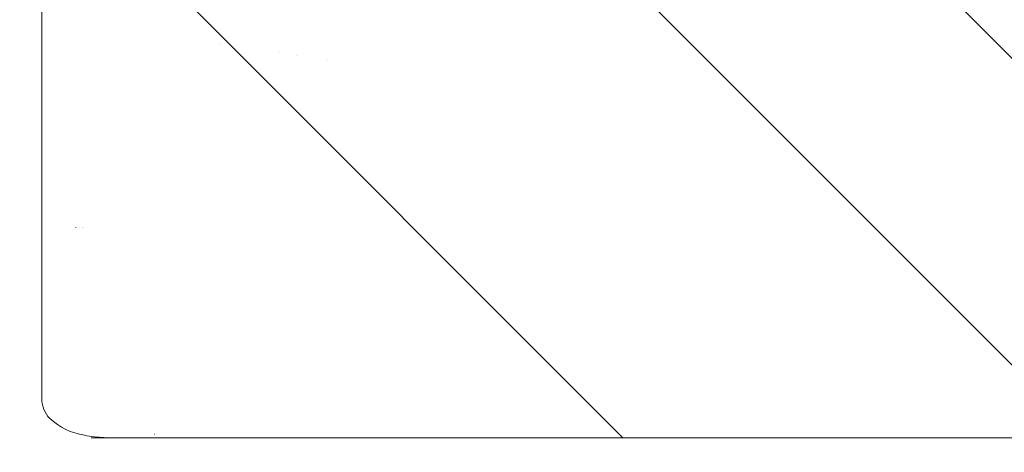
# Model space of a CAD drawing. Header units: inches. Extents: x -420 to -276, y -52 to 18.
# Tile 58 of 187: x -358.301 to -357.162, y -47.501 to -47.001. Entities that reach past the tile are written whole.
import ezdxf

# ---------------------------------------------------------------- set-up
doc = ezdxf.new("R2010")
doc.units = ezdxf.units.IN
doc.header["$LTSCALE"] = 32
doc.header["$MEASUREMENT"] = 0
doc.linetypes.add('Dash Style-1', pattern=[0.083328, 0.041656, -0.041672])
for name, color, linetype, lineweight in [('DashLineFill', 7, 'Dash Style-1', 13), ('Drawing', 7, 'Continuous', 18), ('None', 7, 'Continuous', 18), ('SolidLine', 7, 'Continuous', 15)]:
    doc.layers.add(name, color=color, linetype=linetype, lineweight=lineweight)

# ---------------------------------------------------------------- blocks, each defined once
blk = doc.blocks.new('TiMotion_Handset (2D)')
at = {"layer": 'DashLineFill', "linetype": 'Continuous', "lineweight": 13}
h = blk.add_hatch(dxfattribs=at)
h.set_pattern_fill('Steel', color=253, style=0, pattern_type=2)
h.set_pattern_definition([(45, (0, 0), (-1.61301565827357, 1.935715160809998), []), (45, (-1.0608, 1.0608), (-0.4723460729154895, 0.4167612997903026), [])])
h.paths.add_polyline_path([(-0.5650679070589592, 2.440944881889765), (-0.5636889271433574, 2.443168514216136), (-0.5621892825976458, 2.445271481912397), (-0.5605689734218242, 2.447253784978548), (-0.5588279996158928, 2.449115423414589), (-0.5569663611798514, 2.45085639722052), (-0.5549840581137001, 2.452476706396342), (-0.5528810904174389, 2.453976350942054), (-0.5506574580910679, 2.455355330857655), (-0.5483514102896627, 2.456591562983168), (-0.5460011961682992, 2.457662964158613), (-0.543606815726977, 2.458569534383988), (-0.5411682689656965, 2.459311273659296), (-0.5386855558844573, 2.459888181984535), (-0.5361586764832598, 2.460300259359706), (-0.5335876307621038, 2.460547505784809), (-0.5309724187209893, 2.460629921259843), (0.4425815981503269, 2.460629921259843), (0.4451968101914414, 2.460547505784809), (0.4477678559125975, 2.460300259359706), (0.450294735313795, 2.459888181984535), (0.4527774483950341, 2.459311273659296), (0.4552159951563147, 2.458569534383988), (0.4576103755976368, 2.457662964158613), (0.4599605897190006, 2.456591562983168), (0.4622666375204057, 2.455355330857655), (0.4644902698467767, 2.453976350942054), (0.4665932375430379, 2.452476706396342), (0.4685755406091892, 2.45085639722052), (0.4704371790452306, 2.449115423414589), (0.472178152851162, 2.447253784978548), (0.4737984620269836, 2.445271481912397), (0.4752981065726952, 2.443168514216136), (0.4766770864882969, 2.440944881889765), (0.4779133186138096, 2.43863883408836), (0.478984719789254, 2.436288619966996), (0.47989129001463, 2.433894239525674), (0.4806330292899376, 2.431455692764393), (0.4812099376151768, 2.428972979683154), (0.4816220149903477, 2.426446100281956), (0.4818692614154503, 2.423875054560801), (0.4819516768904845, 2.421259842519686), (0.4819516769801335, 1.765582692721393), (0.4825163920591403, 1.763951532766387), (0.4830058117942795, 1.762300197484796), (0.4834199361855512, 1.760628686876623), (0.4837587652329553, 1.758937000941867), (0.4840222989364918, 1.757225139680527), (0.4842105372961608, 1.755493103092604), (0.4843234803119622, 1.753740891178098), (0.484361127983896, 1.751968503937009), (0.484361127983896, -1.751965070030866), (0.4842787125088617, -1.75458028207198), (0.4840314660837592, -1.757151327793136), (0.4836193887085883, -1.759678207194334), (0.483042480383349, -1.762160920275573), (0.4823007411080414, -1.764599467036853), (0.4813941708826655, -1.766993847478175), (0.4803227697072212, -1.769344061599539), (0.4790865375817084, -1.771650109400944), (0.4777075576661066, -1.773873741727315), (0.4762079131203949, -1.775976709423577), (0.4745876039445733, -1.777959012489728), (0.4728466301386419, -1.779820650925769), (0.4709849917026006, -1.781561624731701), (0.4690026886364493, -1.783181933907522), (0.4668997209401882, -1.784681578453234), (0.4646760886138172, -1.786060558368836), (0.4623700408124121, -1.787296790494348), (0.4600198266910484, -1.788368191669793), (0.4576254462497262, -1.789274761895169), (0.4551868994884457, -1.790016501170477), (0.4527041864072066, -1.790593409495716), (0.4501773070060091, -1.791005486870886), (0.447606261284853, -1.791252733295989), (0.4449910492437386, -1.791335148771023), (-1.79051826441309, -1.791335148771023), (-1.793133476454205, -1.791252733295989), (-1.795704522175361, -1.791005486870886), (-1.798231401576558, -1.790593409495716), (-1.800714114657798, -1.790016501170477), (-1.803152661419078, -1.789274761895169), (-1.8055470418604, -1.788368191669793), (-1.807897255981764, -1.787296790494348), (-1.810203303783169, -1.786060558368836), (-1.81242693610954, -1.784681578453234), (-1.814529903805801, -1.783181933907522), (-1.816512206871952, -1.781561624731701), (-1.818373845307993, -1.779820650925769), (-1.820114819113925, -1.777959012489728), (-1.821735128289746, -1.775976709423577), (-1.823234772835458, -1.773873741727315), (-1.82461375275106, -1.771650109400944), (-1.825849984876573, -1.769344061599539), (-1.826921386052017, -1.766993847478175), (-1.827827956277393, -1.764599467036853), (-1.828569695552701, -1.762160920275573), (-1.82914660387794, -1.759678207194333), (-1.829558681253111, -1.757151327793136), (-1.829805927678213, -1.75458028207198), (-1.829888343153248, -1.751965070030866), (-1.829888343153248, 1.751968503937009), (-1.829805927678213, 1.754583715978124), (-1.829558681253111, 1.75715476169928), (-1.82914660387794, 1.759681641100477), (-1.828569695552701, 1.762164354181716), (-1.827827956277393, 1.764602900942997), (-1.826921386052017, 1.766997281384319), (-1.825849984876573, 1.769347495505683), (-1.82461375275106, 1.771653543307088), (-1.823234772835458, 1.773877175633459), (-1.821735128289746, 1.77598014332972), (-1.820114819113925, 1.777962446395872), (-1.818373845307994, 1.779824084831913), (-1.816512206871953, 1.781565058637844), (-1.814529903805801, 1.783185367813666), (-1.81242693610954, 1.784685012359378), (-1.810203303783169, 1.786063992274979), (-1.807897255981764, 1.787300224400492), (-1.8055470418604, 1.788371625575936), (-1.803152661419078, 1.789278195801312), (-1.800714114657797, 1.79001993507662), (-1.798231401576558, 1.790596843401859), (-1.795704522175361, 1.79100892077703), (-1.793133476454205, 1.791256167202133), (-1.79051826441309, 1.791338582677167), (-0.5703424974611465, 1.791338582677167), (-0.5703424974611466, 2.421259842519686), (-0.5702600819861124, 2.423875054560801), (-0.5700128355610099, 2.426446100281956), (-0.569600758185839, 2.428972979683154), (-0.5690238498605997, 2.431455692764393), (-0.5682821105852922, 2.433894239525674), (-0.5673755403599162, 2.436288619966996), (-0.5663041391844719, 2.43863883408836)])
at = {"layer": 'DashLineFill'}
blk.add_open_spline([(-0.5650679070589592, 2.440944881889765), (-0.559793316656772, 2.450080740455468), (-0.5415215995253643, 2.460629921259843), (-0.04419541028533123, 2.460629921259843), (0.4531307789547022, 2.460629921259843), (0.4714024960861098, 2.450080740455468), (0.4819516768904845, 2.431809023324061), (0.4819516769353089, 2.09342126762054), (0.4819516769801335, 1.765582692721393), (0.484361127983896, 1.759098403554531), (0.484361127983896, 1.716953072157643e-06), (0.484361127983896, -1.76251425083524), (0.473811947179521, -1.780785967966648), (0.4555402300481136, -1.791335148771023), (-0.672763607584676, -1.791335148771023), (-1.801067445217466, -1.791335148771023), (-1.819339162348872, -1.780785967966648), (-1.829888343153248, -1.76251425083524), (-1.829888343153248, 1.716953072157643e-06), (-1.829888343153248, 1.762517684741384), (-1.819339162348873, 1.780789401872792), (-1.801067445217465, 1.791338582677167), (-1.180430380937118, 1.791338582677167), (-0.5703424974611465, 1.791338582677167), (-0.5703424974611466, 2.106299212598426), (-0.5703424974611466, 2.431809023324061), (-0.5650679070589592, 2.440944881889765)], degree=2, knots=[0, 0, 0, 0.001659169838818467, 0.003318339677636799, 0.07987838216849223, 0.08153755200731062, 0.08319672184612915, 0.08485589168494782, 0.1364181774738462, 0.1364181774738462, 0.1375061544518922, 0.4048450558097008, 0.4064547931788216, 0.4080645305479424, 0.4096742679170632, 0.5802364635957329, 0.5818462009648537, 0.5834559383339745, 0.5850656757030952, 0.8524045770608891, 0.8540143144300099, 0.8556240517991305, 0.8572337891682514, 0.9503292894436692, 0.9503292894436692, 0.9983902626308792, 1, 1, 1], dxfattribs=at)
at = {"layer": 'Drawing', "color": 7, "linetype": 'Continuous'}
for p, q in [((0.484361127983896, -1.718944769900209), (0.484361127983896, 1.633858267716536)), ((0.2409393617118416, -1.744094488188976), (0.240788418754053, -1.744094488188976)), ((0.241743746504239, -1.744094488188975), (0.2415775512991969, -1.744094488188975)), ((0.4397184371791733, -1.791338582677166), (-0.0177008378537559, -1.791331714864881))]:
    blk.add_line(p, q, dxfattribs=at)
at = {"layer": 'Drawing'}
for p, q in [((0.04748004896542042, -1.460629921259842), (0.04746598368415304, -1.460629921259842)), ((0.04207092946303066, -1.496062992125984), (0.04205846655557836, -1.496062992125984)), ((0.03906586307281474, -1.515748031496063), (0.03905429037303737, -1.515748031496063)), ((0.02846826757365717, -1.58511356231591), (0.02846826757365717, -1.585168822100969)), ((0.4801125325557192, -1.660715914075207), (0.4801125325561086, -1.661066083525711)), ((0.2410305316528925, -1.751968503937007), (0.2409227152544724, -1.751968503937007)), ((0.2416050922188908, -1.751968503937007), (0.241486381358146, -1.751968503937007))]:
    blk.add_line(p, q, dxfattribs=at)
at = {"layer": 'SolidLine', "flags": 128}
blk.add_lwpolyline([(0.4397184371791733, -1.791338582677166, 0.1918475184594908), (0.4620406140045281, -1.782140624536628, 0.1481302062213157), (0.4815087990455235, -1.741952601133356, 0.04052641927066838), (0.4842346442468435, -1.718944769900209)], format="xyb", dxfattribs=at)
blk = doc.blocks.new('Group-49')
at = {"layer": 'None', "color": 7, "rotation": 270}
blk.add_blockref('TiMotion_Handset (2D)', (61.86220472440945, -30), dxfattribs=at)
blk = doc.blocks.new('SL Credenza Desk Top (2D)')
at = {"layer": 'None'}
blk.add_blockref('Group-49', (0, 0), dxfattribs=at)
at = {"layer": 'Drawing', "color": 0, "flags": 1}
for tag in ['Tag', 'Catalog', 'Option1', 'Option2', 'Option3', 'Option4', 'Option5', 'Option6', 'Option7', 'Option8', 'Option9', 'Option10', 'Option11', 'Option12', 'Custom', 'FinishGroup', 'Discount', 'Item2', 'Item3', 'Item6', 'Item9', 'Item10', 'Item12', 'Item13', 'Item16', 'Item19', 'Item20', 'Item21', 'Item22', 'Item23', 'Item24', 'Item25', 'Item8', 'Item18', 'Item1', 'Item4', 'Item5', 'Item7', 'Item11', 'Item14', 'Item15', 'Item17']:
    blk.add_attdef(tag, (-58.88733172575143, -32.50688762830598), '', height=0.007086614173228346, dxfattribs=at)

msp = doc.modelspace()

# ---------------------------------------------------------------- block references
at = {"layer": 'Drawing'}
msp.add_blockref('SL Credenza Desk Top (2D)', (-418.3466557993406, -16.99999999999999), dxfattribs=at)

doc.saveas('drawing.dxf')
